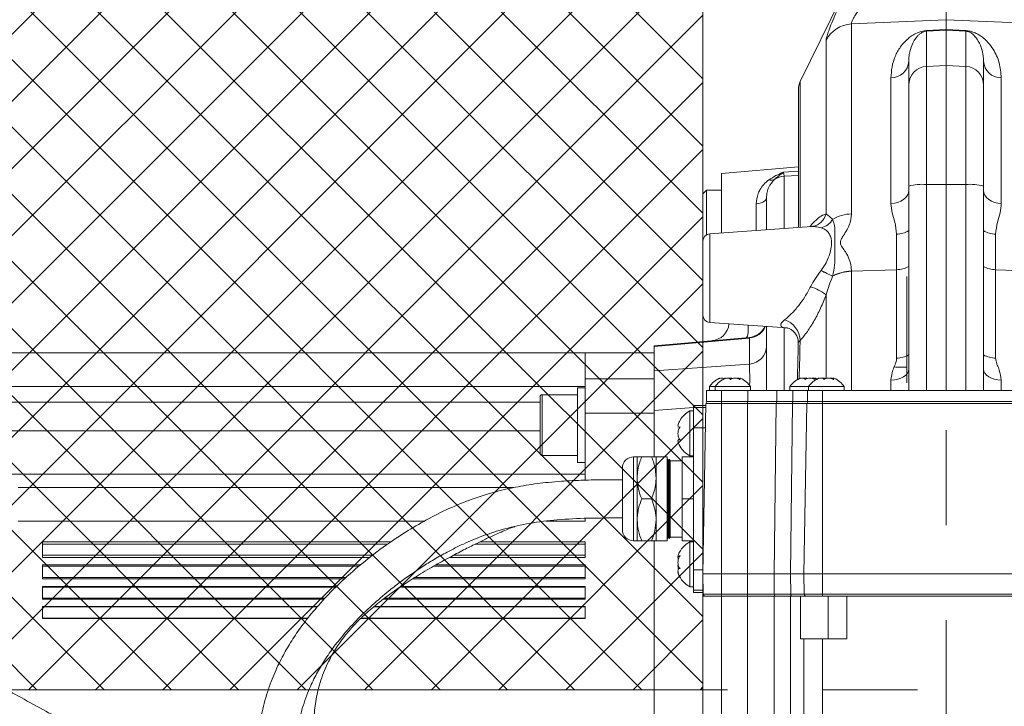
# Model space of a CAD drawing. Header units: millimetres. Extents: x 0 to 8410, y 0 to 5940.
# Tile 26 of 179: x 1128 to 1391, y 3173 to 3357. Entities that reach past the tile are written whole.
import ezdxf

# ---------------------------------------------------------------- set-up
doc = ezdxf.new("R2010")
doc.units = ezdxf.units.MM
doc.header["$LTSCALE"] = 10
doc.linetypes.add('CENTERX2', pattern=[20.32, 12.7, -2.54, 2.54, -2.54])
doc.styles.add('SLDTEXTSTYLE0', font='TXT', dxfattribs={"width": 0.605})
doc.dimstyles.new('SLDDIMSTYLE0', dxfattribs={"dimtxt": 50, "dimasz": 50, "dimexe": 0, "dimexo": 0.0625, "dimgap": 12.5, "dimtad": 1, "dimtoh": 1, "dimdec": 1, "dimrnd": 1e-09, "dimzin": 12, "dimdsep": 46, "dimtxsty": 'SLDTEXTSTYLE0', "dimsah": 1, "dimcen": 0.09, "dimadec": 0, "dimazin": 0, "dimtfac": 1, "dimtofl": 0, "dimtmove": 0, "dimatfit": 3, "dimfxl": 0, "dimfrac": 2, "dimtolj": 1, "dimtzin": 12, "dimarcsym": 0})

# ---------------------------------------------------------------- blocks, each defined once
blk = doc.blocks.new('*D14')
at = {"color": 7, "linetype": 'Continuous', "lineweight": 0}
for p, q in [((1075.65, 3477.87), (1075.65, 3610.76)), ((1075.65, 3595.76), (1375.65, 3595.76))]:
    blk.add_line(p, q, dxfattribs=at)
for points in [[(1075.65, 3595.76), (1125.65, 3588.26), (1125.65, 3603.26)], [(1375.65, 3595.76), (1325.65, 3603.26), (1325.65, 3588.26)]]:
    blk.add_solid(points, dxfattribs=at)
at = {"color": 7, "linetype": 'Continuous', "lineweight": 0, "insert": (1168.37, 3660.22), "char_height": 50, "attachment_point": 1, "style": 'SLDTEXTSTYLE0'}
blk.add_mtext('300', dxfattribs=at)

msp = doc.modelspace()

# ---------------------------------------------------------------- hatches: boundary and pattern name
at = {"linetype": 'Continuous'}
h = msp.add_hatch(dxfattribs=at)
h.set_pattern_fill('NET', color=8, scale=4, angle=45, style=0)
h.paths.add_polyline_path([(1075.65, 3477.87), (1075.65, 3177.87), (1310.65, 3177.87), (1310.65, 3477.87)], flags=0)

# ---------------------------------------------------------------- linework, layer by layer
at = {"color": 7, "linetype": 'CENTERX2', "lineweight": 0}
for p, q in [((1375.65, 2663.03), (1375.65, 4560.19)), ((1723.62, 3177.87), (928.73, 3177.87))]:
    msp.add_line(p, q, dxfattribs=at)
at = {"color": 7, "linetype": 'Continuous', "lineweight": 0}
for p, q in [((1310.65, 3477.87), (1310.65, 3177.87)), ((1350.07, 3367.9), (1336.68, 3340.39)), ((1375.65, 3354.29), (1375.65, 3356.88)), ((1375.65, 3354.14), (1375.65, 3354.29)), ((1375.65, 3354.14), (1375.65, 3344.74)), ((1365.65, 3339.49), (1365.65, 3345.89)), ((1375.65, 3344.74), (1375.65, 3312.92)), ((1385.65, 3345.89), (1385.65, 3339.49)), ((1365.65, 3312.46), (1365.65, 3339.49)), ((1385.65, 3339.49), (1385.65, 3312.46)), ((1336.18, 3338.2), (1336.18, 3301.41)), ((1336.18, 3317.6), (1315.65, 3315.81)), ((1315.65, 3315.81), (1315.65, 3299.97)), ((1311.65, 3311.37), (1310.65, 3310.37)), ((1315.65, 3311.37), (1311.65, 3311.37)), ((1311.65, 3311.37), (1311.65, 3299.49)), ((1365.65, 3257.87), (1365.65, 3312.46)), ((1375.65, 3312.92), (1375.65, 3257.87)), ((1385.65, 3312.46), (1385.65, 3257.87)), ((1310.65, 3297.76), (1310.65, 3310.37)), ((1327.65, 3300.81), (1327.65, 3309.34)), ((1339.77, 3301.66), (1312.51, 3299.75)), ((1310.65, 3287.87), (1310.65, 3297.76)), ((1310.65, 3277.99), (1310.65, 3287.87)), ((1365.15, 3288.31), (1365.15, 3259.87)), ((1312.51, 3275.99), (1333.07, 3274.55)), ((1327.65, 3257.87), (1327.65, 3274.93)), ((1333.2, 3274.55), (1333.07, 3274.56)), ((1297.65, 3269.81), (1323.09, 3272.03)), ((1297.65, 3269.64), (1297.65, 3269.81)), ((1297.65, 3263.09), (1297.65, 3269.64)), ((1111.15, 3267.87), (1279.15, 3267.87)), ((1279.15, 3267.87), (1297.65, 3267.87)), ((1279.15, 3260.94), (1279.15, 3267.87)), ((1297.65, 3252.52), (1297.65, 3263.09)), ((1365.15, 3264.07), (1362.15, 3264.07)), ((1279.15, 3251.75), (1279.15, 3260.94)), ((1320.5, 3261.06), (1320.5, 3260.84)), ((1340.5, 3261.06), (1340.5, 3260.84)), ((1345.5, 3261.06), (1345.5, 3260.84)), ((1279.15, 3258.58), (1277.15, 3258.58)), ((1277.15, 3258.58), (1277.15, 3238.58)), ((1311.65, 3257.87), (1311.65, 3254.87)), ((1311.65, 3257.87), (1315.65, 3257.87)), ((1312.4, 3258.87), (1312.4, 3257.87)), ((1313.9, 3258.87), (1312.4, 3258.87)), ((1313.9, 3258.87), (1313.9, 3257.87)), ((1323.4, 3258.87), (1313.9, 3258.87)), ((1315.65, 3257.87), (1322.65, 3257.87)), ((1322.65, 3257.87), (1330.43, 3257.87)), ((1323.4, 3257.87), (1323.4, 3258.87)), ((1330.43, 3257.87), (1334.69, 3257.87)), ((1333.9, 3258.87), (1333.9, 3257.87)), ((1338.9, 3258.87), (1333.9, 3258.87)), ((1334.69, 3257.87), (1338.65, 3257.87)), ((1338.65, 3257.87), (1338.65, 3254.87)), ((1338.65, 3257.87), (1342.65, 3257.87)), ((1338.9, 3258.87), (1338.9, 3257.87)), ((1348.4, 3258.87), (1338.9, 3258.87)), ((1342.65, 3257.87), (1413.65, 3257.87)), ((1348.4, 3257.87), (1348.4, 3258.87)), ((1267.15, 3240.95), (1267.15, 3256.22)), ((1277.15, 3256.72), (1267.65, 3256.72)), ((1311.44, 3253.87), (1308.15, 3253.87)), ((1308.15, 3253.28), (1308.15, 3253.87)), ((1308.15, 3247.88), (1308.15, 3253.28)), ((1311.45, 3254.38), (1310.65, 3208.87)), ((1311.65, 3254.87), (1315.65, 3254.87)), ((1315.65, 3254.87), (1322.65, 3254.87)), ((1322.65, 3254.87), (1330.43, 3254.87)), ((1330.43, 3254.87), (1334.69, 3254.87)), ((1334.69, 3254.87), (1338.65, 3254.87)), ((1338.45, 3254.38), (1337.65, 3208.87)), ((1338.65, 3254.87), (1342.65, 3254.87)), ((1342.65, 3254.87), (1413.65, 3254.87)), ((1279.15, 3233.86), (1279.15, 3251.75)), ((1297.65, 3240.07), (1297.65, 3252.52)), ((1308.15, 3252.37), (1307.15, 3252.37)), ((1307.15, 3252.37), (1307.15, 3240.37)), ((1304.56, 3248.12), (1304.28, 3248.07)), ((1304.28, 3248.04), (1304.5, 3248.04)), ((1308.15, 3209.86), (1308.15, 3247.88)), ((1304.52, 3244.7), (1304.27, 3244.7)), ((1267.65, 3240.45), (1277.15, 3240.45)), ((1293.09, 3240.07), (1292.13, 3240.07)), ((1293.09, 3240.07), (1293.09, 3234.47)), ((1294.29, 3240.07), (1296.93, 3240.07)), ((1301.13, 3240.07), (1298.13, 3240.07)), ((1298.13, 3240.07), (1298.13, 3234.47)), ((1301.13, 3219.17), (1301.13, 3240.07)), ((1301.33, 3239.45), (1301.14, 3239.07)), ((1301.52, 3239.07), (1301.33, 3239.45)), ((1301.33, 3219.71), (1301.33, 3239.45)), ((1301.73, 3239.45), (1301.54, 3239.07)), ((1301.92, 3239.07), (1301.73, 3239.45)), ((1301.73, 3219.71), (1301.73, 3239.45)), ((1305.15, 3240.07), (1308.15, 3240.07)), ((1305.15, 3240.07), (1305.15, 3228.87)), ((1307.15, 3240.37), (1308.15, 3240.37)), ((1277.15, 3238.58), (1279.15, 3238.58)), ((1289.13, 3221.77), (1289.13, 3237.07)), ((1301.14, 3239.07), (1301.13, 3239.07)), ((1301.14, 3218.67), (1301.14, 3239.07)), ((1301.54, 3239.07), (1301.52, 3239.07)), ((1301.52, 3239.07), (1301.52, 3220.04)), ((1301.54, 3218.67), (1301.54, 3239.07)), ((1305.15, 3239.07), (1301.92, 3239.07)), ((1301.92, 3239.07), (1301.92, 3220.04)), ((1293.09, 3234.47), (1293.09, 3223.27)), ((1298.13, 3234.47), (1298.13, 3223.27)), ((1127.65, 3231.87), (1260.07, 3231.87)), ((1294.29, 3228.87), (1296.93, 3228.87)), ((1305.15, 3228.87), (1305.15, 3217.67)), ((1305.15, 3228.87), (1308.15, 3228.87)), ((1279.15, 3222.87), (1279.15, 3223.65)), ((1289.13, 3220.67), (1289.13, 3221.77)), ((1293.09, 3223.27), (1293.09, 3217.67)), ((1298.13, 3223.27), (1298.13, 3217.67)), ((1301.13, 3217.67), (1301.13, 3219.17)), ((1301.13, 3218.67), (1301.14, 3218.67)), ((1301.14, 3218.67), (1301.33, 3218.29)), ((1301.33, 3218.29), (1301.33, 3219.71)), ((1301.33, 3218.29), (1301.52, 3218.67)), ((1301.52, 3220.04), (1301.52, 3218.67)), ((1301.52, 3218.67), (1301.54, 3218.67)), ((1301.54, 3218.67), (1301.73, 3218.29)), ((1301.73, 3218.29), (1301.73, 3219.71)), ((1301.73, 3218.29), (1301.92, 3218.67)), ((1301.92, 3220.04), (1301.92, 3218.67)), ((1301.92, 3218.67), (1305.15, 3218.67)), ((1134.15, 3217.37), (1227.37, 3217.37)), ((1134.15, 3213.22), (1134.15, 3217.37)), ((1251.03, 3217.37), (1279.15, 3217.37)), ((1279.15, 3213.22), (1279.15, 3217.37)), ((1292.13, 3217.67), (1293.09, 3217.67)), ((1294.29, 3217.67), (1296.93, 3217.67)), ((1297.65, 3150.63), (1297.65, 3217.67)), ((1298.13, 3217.67), (1301.13, 3217.67)), ((1305.15, 3217.67), (1308.15, 3217.67)), ((1308.15, 3217.37), (1307.15, 3217.37)), ((1307.15, 3217.37), (1307.15, 3205.37)), ((1134.15, 3213.22), (1221.69, 3213.22)), ((1242.92, 3213.22), (1279.15, 3213.22)), ((1304.11, 3213.44), (1304.4, 3213.44)), ((1134.15, 3211.22), (1219.21, 3211.22)), ((1134.15, 3207.49), (1134.15, 3211.22)), ((1239.28, 3211.22), (1279.15, 3211.22)), ((1279.15, 3207.49), (1279.15, 3211.22)), ((1308.15, 3204.47), (1308.15, 3209.86)), ((1310.65, 3208.87), (1315.65, 3208.87)), ((1310.75, 3203.36), (1310.65, 3208.87)), ((1315.65, 3208.87), (1322.59, 3208.87)), ((1322.59, 3208.87), (1329.66, 3208.87)), ((1329.66, 3208.87), (1334.05, 3208.87)), ((1334.05, 3208.87), (1337.65, 3208.87)), ((1337.65, 3208.87), (1342.65, 3208.87)), ((1337.75, 3203.36), (1337.65, 3208.87)), ((1342.65, 3208.87), (1413.65, 3208.87)), ((1134.15, 3207.49), (1214.97, 3207.49)), ((1134.15, 3205.49), (1212.85, 3205.49)), ((1134.15, 3202.09), (1134.15, 3205.49)), ((1230.01, 3205.49), (1279.15, 3205.49)), ((1233.1, 3207.49), (1279.15, 3207.49)), ((1279.15, 3202.09), (1279.15, 3205.49)), ((1307.15, 3205.37), (1308.15, 3205.37)), ((1308.15, 3203.87), (1308.15, 3204.47)), ((1308.15, 3203.87), (1310.74, 3203.87)), ((1310.65, 3040.87), (1310.65, 3202.87)), ((1315.65, 3202.87), (1311.25, 3202.87)), ((1322.59, 3202.87), (1315.65, 3202.87)), ((1334.05, 3202.87), (1329.66, 3202.87)), ((1336.76, 3202.87), (1334.44, 3202.87)), ((1336.76, 3191.47), (1336.76, 3202.87)), ((1337.41, 3202.87), (1336.76, 3202.87)), ((1338.25, 3202.87), (1337.41, 3202.87)), ((1342.65, 3202.87), (1338.25, 3202.87)), ((1349.15, 3202.87), (1342.65, 3202.87)), ((1349.15, 3202.87), (1349.15, 3191.47)), ((1407.15, 3202.87), (1349.15, 3202.87)), ((1134.15, 3202.09), (1209.51, 3202.09)), ((1134.15, 3200.09), (1207.68, 3200.09)), ((1134.15, 3196.93), (1134.15, 3200.09)), ((1222.76, 3200.09), (1279.15, 3200.09)), ((1225.28, 3202.09), (1279.15, 3202.09)), ((1279.15, 3196.93), (1279.15, 3200.09)), ((1134.15, 3196.93), (1205.08, 3196.93)), ((1219.25, 3196.93), (1279.15, 3196.93)), ((1337.65, 3040.87), (1337.65, 3191.47)), ((1349.15, 3191.47), (1342.65, 3191.47)), ((1075.65, 3177.87), (1310.65, 3177.87))]:
    msp.add_line(p, q, dxfattribs=at)
at = {"color": 8, "linetype": 'Continuous', "lineweight": 0}
for p, q in [((1375.65, 3356.88), (1350.35, 3355.82)), ((1350.35, 3355.82), (1350.35, 3305.05)), ((1420.31, 3355.01), (1375.65, 3356.88)), ((1370.39, 3354.02), (1375.65, 3354.29)), ((1375.65, 3354.14), (1370.39, 3353.87)), ((1370.39, 3353.87), (1370.39, 3344.46)), ((1375.65, 3354.29), (1380.92, 3354.02)), ((1380.92, 3353.87), (1375.65, 3354.14)), ((1380.92, 3344.46), (1380.92, 3353.87)), ((1343.58, 3305.03), (1343.58, 3351.41)), ((1370.39, 3344.46), (1375.65, 3344.74)), ((1380.92, 3344.46), (1375.65, 3344.74)), ((1370.39, 3344.46), (1370.39, 3312.9)), ((1380.92, 3312.9), (1380.92, 3344.46)), ((1336.68, 3340.39), (1336.68, 3301.44)), ((1360.92, 3307.81), (1360.92, 3341.39)), ((1390.39, 3341.39), (1390.39, 3307.81)), ((1332.22, 3316.19), (1336.18, 3316.44)), ((1332.22, 3316.19), (1332.39, 3315.15)), ((1336.18, 3315.31), (1332.39, 3315.15)), ((1332.39, 3315.15), (1332.39, 3301.14)), ((1370.39, 3312.9), (1375.65, 3312.92)), ((1370.39, 3312.9), (1370.39, 3257.87)), ((1380.92, 3312.9), (1375.65, 3312.92)), ((1380.92, 3257.87), (1380.92, 3312.9)), ((1324.92, 3300.62), (1324.92, 3307.76)), ((1312.51, 3299.75), (1312.51, 3287.87)), ((1362.42, 3290.12), (1362.42, 3299.63)), ((1388.89, 3299.63), (1388.89, 3290.12)), ((1342.25, 3289.9), (1342.27, 3289.92)), ((1342.27, 3289.92), (1342.28, 3289.94)), ((1350.35, 3289.73), (1362.42, 3290.12)), ((1350.35, 3289.77), (1350.35, 3289.73)), ((1350.35, 3289.73), (1350.35, 3289.69)), ((1350.35, 3289.69), (1350.35, 3257.87)), ((1362.42, 3266.48), (1362.42, 3290.12)), ((1388.89, 3290.12), (1388.89, 3266.48)), ((1388.89, 3290.12), (1420.31, 3289.1)), ((1312.51, 3287.87), (1312.51, 3275.99)), ((1345.32, 3288.4), (1345.31, 3288.37)), ((1345.33, 3288.43), (1345.32, 3288.4)), ((1343.58, 3261.16), (1343.58, 3283.41)), ((1332.39, 3274.6), (1332.39, 3257.87)), ((1323.09, 3271.86), (1297.65, 3269.64)), ((1323.09, 3264.9), (1323.09, 3271.86)), ((1297.65, 3263.09), (1323.09, 3264.9)), ((1279.15, 3260.94), (1297.65, 3260.94)), ((1360.92, 3257.87), (1360.92, 3260.6)), ((1390.39, 3260.6), (1390.39, 3257.87)), ((1111.15, 3258.87), (1279.15, 3258.87)), ((1315.65, 3257.87), (1315.65, 3254.87)), ((1322.65, 3257.87), (1322.65, 3254.87)), ((1330.43, 3257.87), (1330.43, 3254.87)), ((1334.69, 3257.87), (1334.69, 3254.87)), ((1342.65, 3257.87), (1342.65, 3254.87)), ((1267.65, 3256.72), (1267.65, 3240.45)), ((1111.15, 3254.71), (1267.15, 3254.71)), ((1308.15, 3253.27), (1297.65, 3252.52)), ((1308.15, 3253.28), (1311.43, 3253.28)), ((1315.65, 3254.38), (1311.45, 3254.38)), ((1315.65, 3254.87), (1315.65, 3254.38)), ((1315.65, 3254.38), (1315.65, 3208.87)), ((1322.59, 3254.38), (1315.65, 3254.38)), ((1322.59, 3254.87), (1322.59, 3254.38)), ((1322.59, 3254.38), (1322.59, 3208.87)), ((1330.23, 3254.38), (1322.59, 3254.38)), ((1330.23, 3254.38), (1329.66, 3208.87)), ((1334.56, 3254.38), (1330.23, 3254.38)), ((1334.56, 3254.38), (1334.05, 3208.87)), ((1338.45, 3254.38), (1334.56, 3254.38)), ((1342.65, 3254.38), (1338.45, 3254.38)), ((1342.65, 3254.87), (1342.65, 3254.38)), ((1342.65, 3254.38), (1342.65, 3208.87)), ((1413.65, 3254.38), (1342.65, 3254.38)), ((1279.15, 3251.75), (1297.65, 3251.75)), ((1308.15, 3247.88), (1311.33, 3247.88)), ((1267.15, 3247.02), (1111.15, 3247.02)), ((1292.13, 3240.07), (1292.13, 3219.17)), ((1111.15, 3235.47), (1279.15, 3235.47)), ((1127.65, 3222.87), (1236.09, 3222.87)), ((1268.65, 3222.87), (1279.15, 3222.87)), ((1292.13, 3219.17), (1292.13, 3217.67)), ((1134.15, 3216.79), (1226.53, 3216.79)), ((1249.84, 3216.79), (1279.15, 3216.79)), ((1134.15, 3213.8), (1222.4, 3213.8)), ((1244, 3213.8), (1279.15, 3213.8)), ((1134.15, 3210.85), (1218.76, 3210.85)), ((1238.66, 3210.85), (1279.15, 3210.85)), ((1134.15, 3207.86), (1215.36, 3207.86)), ((1233.67, 3207.86), (1279.15, 3207.86)), ((1308.15, 3209.86), (1310.67, 3209.86)), ((1315.65, 3203.36), (1315.65, 3208.87)), ((1322.59, 3203.36), (1322.59, 3208.87)), ((1329.73, 3203.36), (1329.66, 3208.87)), ((1334.12, 3203.36), (1334.05, 3208.87)), ((1342.65, 3203.36), (1342.65, 3208.87)), ((1134.15, 3205.29), (1212.63, 3205.29)), ((1229.71, 3205.29), (1279.15, 3205.29)), ((1308.15, 3204.47), (1310.73, 3204.47)), ((1310.75, 3203.36), (1315.65, 3203.36)), ((1315.65, 3203.36), (1322.59, 3203.36)), ((1315.65, 3202.87), (1315.65, 3203.36)), ((1315.65, 3202.87), (1315.65, 3040.87)), ((1322.59, 3203.36), (1329.73, 3203.36)), ((1322.59, 3202.87), (1322.59, 3203.36)), ((1322.59, 3045.47), (1322.59, 3202.87)), ((1329.66, 3202.87), (1329.66, 3045.47)), ((1329.73, 3203.36), (1334.12, 3203.36)), ((1334.05, 3040.87), (1334.05, 3202.87)), ((1334.12, 3203.36), (1337.75, 3203.36)), ((1337.75, 3203.36), (1342.65, 3203.36)), ((1342.65, 3203.36), (1413.65, 3203.36)), ((1342.65, 3202.87), (1342.65, 3203.36)), ((1344.15, 3202.87), (1344.15, 3191.47)), ((1134.15, 3202.3), (1209.7, 3202.3)), ((1134.15, 3200), (1207.6, 3200)), ((1222.65, 3200), (1279.15, 3200)), ((1225.55, 3202.3), (1279.15, 3202.3)), ((1134.15, 3197.01), (1205.15, 3197.01)), ((1219.34, 3197.01), (1279.15, 3197.01)), ((1342.65, 3191.47), (1342.65, 3040.87))]:
    msp.add_line(p, q, dxfattribs=at)
at = {"color": 8, "linetype": 'Continuous', "lineweight": 0, "flags": 128}
for points in [[(1360.92, 3307.81), (1361.85, 3307.91), (1362.75, 3308.13), (1363.57, 3308.47), (1364.28, 3308.92), (1364.86, 3309.45), (1365.3, 3310.05), (1365.56, 3310.7), (1365.65, 3311.38)], [(1385.65, 3311.38), (1385.74, 3310.7), (1386.01, 3310.05), (1386.44, 3309.45), (1387.03, 3308.92), (1387.74, 3308.47), (1388.56, 3308.13), (1389.45, 3307.91), (1390.39, 3307.81)], [(1324.92, 3307.76), (1325.46, 3307.81), (1325.98, 3307.92), (1326.45, 3308.07), (1326.87, 3308.27), (1327.2, 3308.5), (1327.45, 3308.76), (1327.6, 3309.04), (1327.65, 3309.34)], [(1322.75, 3275.28), (1322.75, 3275.05), (1322.75, 3274.2), (1322.71, 3273.45), (1322.64, 3272.83), (1322.54, 3272.36), (1322.41, 3272.07), (1322.26, 3271.96)], [(1360.92, 3260.6), (1361.85, 3260.68), (1362.75, 3260.87), (1363.57, 3261.15), (1364.28, 3261.52), (1364.86, 3261.97), (1365.3, 3262.47), (1365.56, 3263.01), (1365.65, 3263.57)], [(1385.65, 3263.57), (1385.74, 3263.01), (1386.01, 3262.47), (1386.44, 3261.97), (1387.03, 3261.52), (1387.74, 3261.15), (1388.56, 3260.87), (1389.45, 3260.68), (1390.39, 3260.6)], [(1334.88, 3254.87), (1334.82, 3254.86), (1334.76, 3254.83), (1334.71, 3254.79), (1334.66, 3254.73), (1334.62, 3254.65), (1334.59, 3254.57), (1334.57, 3254.48), (1334.56, 3254.38)], [(1334.44, 3202.87), (1334.37, 3202.88), (1334.31, 3202.91), (1334.26, 3202.95), (1334.21, 3203.01), (1334.17, 3203.09), (1334.14, 3203.17), (1334.12, 3203.27), (1334.12, 3203.36)]]:
    msp.add_lwpolyline(points, dxfattribs=at)
at = {"color": 7, "linetype": 'Continuous', "lineweight": 0, "flags": 128}
msp.add_lwpolyline([(1341.15, 3260.9), (1341.14, 3260.91), (1340.74, 3261.1)], dxfattribs=at)
at = {"color": 8, "linetype": 'Continuous', "lineweight": 0}
for centre, radius, start, end in [((1350.73, 3347.83), 8, 92.7292, 153.3796), ((1367.71, 3353.94), 2.68, 358.4221, 1.5779), ((1383.59, 3353.94), 2.68, 178.4221, 181.5779), ((1360.92, 3346.13), 4.74, 269.9285, 357.0261), ((1390.39, 3346.13), 4.74, 182.9739, 270.0715), ((1370.64, 3339.48), 4.99, 92.884, 179.8983), ((1380.66, 3339.48), 4.99, 0.1017, 87.116), ((1328.91, 3315.85), 1.82, 250.4196, 298.2158), ((1332.65, 3310.15), 5.01, 92.9865, 125.1616), ((1369.26, 3299.23), 13.72, 85.2592, 105.2356), ((1382.05, 3299.23), 13.72, 74.7644, 94.7408), ((1339.09, 3306.25), 4.65, 281.5463, 344.8093), ((1341.04, 3306.19), 5.02, 283.971, 328.3119), ((1350.57, 3295.11), 9.94, 91.2623, 121.925), ((1362.34, 3305.87), 6.24, 270.6985, 302.0282), ((1389.01, 3306.03), 6.4, 238.3695, 268.9039), ((1358.14, 3317.81), 32.11, 240.3522, 246.4629), ((1357.91, 3317.53), 31.74, 240.4742, 246.6391), ((1357.68, 3317.27), 31.37, 240.6041, 246.8205), ((1350.53, 3278.75), 10.94, 90.9169, 118.4506), ((1350.56, 3278.76), 10.97, 91.1019, 118.5369), ((1350.6, 3278.78), 11, 91.309, 118.6445), ((1362.37, 3296.73), 6.61, 270.4683, 299.8224), ((1388.99, 3296.92), 6.8, 240.5986, 269.1107), ((1335.24, 3272.56), 13.68, 52.4846, 72.1899), ((1330.73, 3271.09), 5.89, 0.9535, 72.7791), ((1322.73, 3276.81), 4.95, 274.1645, 338.0692), ((1322.76, 3269.79), 4.9, 273.9148, 359.1035), ((1362.37, 3273.24), 6.75, 270.3912, 299.0475), ((1388.99, 3273.44), 6.96, 241.3817, 269.1795), ((1330.67, 3254.44), 0.444, 101.2108, 187.2862), ((1330.17, 3203.31), 0.444, 172.7138, 258.7892)]:
    msp.add_arc(centre, radius, start, end, dxfattribs=at)
at = {"color": 7, "linetype": 'Continuous', "lineweight": 0}
for centre, radius, start, end in [((1341.18, 3338.2), 5, 154.0533, 180), ((1312.65, 3297.76), 2, 94, 180), ((1312.65, 3277.99), 2, 180, 266), ((1312.65, 3276.14), 5, 275, 354.1853), ((1322.65, 3277.01), 5, 275, 335.7735), ((1317.42, 3255.58), 6, 113.1709, 146.6998), ((1318.92, 3255.58), 6, 113.1709, 146.6998), ((1318.39, 3255.58), 6, 33.3002, 66.8921), ((1338.92, 3255.58), 6, 113.1709, 146.6998), ((1343.92, 3255.58), 6, 113.1709, 146.6998), ((1343.39, 3255.58), 6, 33.3002, 66.8921), ((1267.65, 3256.22), 0.5, 90, 180), ((1311.95, 3254.37), 0.5, 90, 179), ((1338.95, 3254.37), 0.5, 90, 179), ((1310.55, 3246.25), 7, 119.0497, 149.1732), ((1310.55, 3246.49), 7, 210.3972, 240.9503), ((1267.65, 3240.95), 0.5, 180, 270), ((1292.13, 3237.07), 3, 90, 180), ((1292.13, 3220.67), 3, 180, 270), ((1310.55, 3211.25), 7, 119.0497, 157.1665), ((1310.55, 3211.49), 7, 202.9262, 240.9503), ((1311.25, 3203.37), 0.5, 181, 270), ((1338.25, 3203.37), 0.5, 181, 270)]:
    msp.add_arc(centre, radius, start, end, dxfattribs=at)
at = {"color": 8, "linetype": 'Continuous', "lineweight": 0}
for centre, major_axis, ratio, start_param, end_param in [((1322.65, 3266.98), (0.44, 5.06), 0.011133, 6.024336, 6.285134), ((1322.65, 3250.34), (0.36, 15.06), 0.023478, 5.343713, 6.023966)]:
    msp.add_ellipse(centre, major_axis=major_axis, ratio=ratio, start_param=start_param, end_param=end_param, dxfattribs=at)
for points, knots in [([(1343.58, 3351.41), (1343.58, 3351.5), (1343.6, 3351.8), (1343.79, 3352.6), (1344.27, 3354.05), (1345.06, 3356.07), (1346.16, 3358.64), (1347.45, 3361.51), (1348.42, 3363.58), (1348.9, 3364.62)], [0, 0, 0, 0, 0.061291, 0.19693, 0.332588, 0.500465, 0.668462, 0.834185, 1, 1, 1, 1]), ([(1355.51, 3363.8), (1355.03, 3363.18), (1354.07, 3361.95), (1352.59, 3359.94), (1351.53, 3358.39), (1350.72, 3357.03), (1350.42, 3356.37), (1350.34, 3355.97), (1350.35, 3355.88), (1350.35, 3355.82)], [0, 0, 0, 0, 0.176822, 0.353428, 0.60503, 0.687164, 0.899098, 0.94258, 1, 1, 1, 1]), ([(1360.92, 3341.39), (1360.98, 3342.37), (1361.11, 3344.4), (1361.97, 3347.16), (1363.33, 3349.73), (1365.01, 3351.54), (1366.56, 3352.75), (1367.7, 3353.37), (1368.82, 3353.77), (1369.69, 3353.96), (1370.18, 3354), (1370.39, 3354.02)], [0, 0, 0, 0, 0.183715, 0.379711, 0.575969, 0.771551, 0.845691, 0.919464, 0.960836, 0.983021, 1, 1, 1, 1]), ([(1370.39, 3353.87), (1370.33, 3353.86), (1370.22, 3353.86), (1369.96, 3353.82), (1369.56, 3353.7), (1369.01, 3353.43), (1368.47, 3353.03), (1367.44, 3352), (1366.48, 3350.3), (1365.83, 3348.29), (1365.73, 3347.01), (1365.71, 3346.68)], [0, 0, 0, 0, 0.00548, 0.010301, 0.027085, 0.065667, 0.144344, 0.223653, 0.553282, 0.884763, 1, 1, 1, 1]), ([(1380.92, 3354.02), (1381.01, 3354.01), (1381.32, 3353.99), (1381.88, 3353.91), (1382.81, 3353.68), (1383.73, 3353.3), (1384.74, 3352.73), (1385.81, 3351.94), (1387.06, 3350.72), (1388.59, 3348.62), (1390.05, 3345.56), (1390.28, 3342.78), (1390.39, 3341.39)], [0, 0, 0, 0, 0.007495, 0.025229, 0.046657, 0.099487, 0.149074, 0.220466, 0.324178, 0.475001, 0.737565, 1, 1, 1, 1]), ([(1385.65, 3345.89), (1385.59, 3346.74), (1385.47, 3348.44), (1384.76, 3350.36), (1383.99, 3351.71), (1383.37, 3352.51), (1382.84, 3353.03), (1382.34, 3353.4), (1381.9, 3353.64), (1381.46, 3353.79), (1381.22, 3353.84), (1381.06, 3353.86), (1380.96, 3353.87), (1380.92, 3353.87)], [0, 0, 0, 0, 0.270712, 0.542408, 0.697647, 0.803185, 0.874407, 0.922257, 0.969265, 0.985271, 0.991491, 0.996029, 1, 1, 1, 1]), ([(1328.3, 3314.13), (1328.91, 3314.53), (1330.16, 3315.32), (1331.52, 3315.92), (1332.21, 3316.19), (1332.22, 3316.19)], [0, 0, 0, 0, 0.493735, 0.996859, 1, 1, 1, 1]), ([(1332.22, 3316.19), (1332.21, 3316.19), (1331.79, 3315.86), (1330.94, 3315.23), (1330.15, 3314.57), (1329.77, 3314.24)], [0, 0, 0, 0, 0.0038276, 0.511362, 1, 1, 1, 1]), ([(1324.92, 3307.76), (1325.02, 3308.69), (1325.16, 3310.01), (1325.97, 3311.67), (1326.85, 3312.96), (1327.81, 3313.74), (1328.3, 3314.13)], [0, 0, 0, 0, 0.351232, 0.496863, 0.744701, 1, 1, 1, 1]), ([(1329.77, 3314.24), (1329.2, 3313.6), (1328.36, 3312.65), (1327.76, 3310.89), (1327.69, 3309.86), (1327.65, 3309.34)], [0, 0, 0, 0, 0.499177, 0.746826, 1, 1, 1, 1]), ([(1362.42, 3299.63), (1362.3, 3300.71), (1362.07, 3302.65), (1361.13, 3305.31), (1360.99, 3306.97), (1360.92, 3307.81)], [0, 0, 0, 0, 0.381585, 0.689977, 1, 1, 1, 1]), ([(1390.39, 3307.81), (1390.32, 3306.98), (1390.18, 3305.32), (1389.24, 3302.66), (1389.01, 3300.71), (1388.89, 3299.63)], [0, 0, 0, 0, 0.306996, 0.618418, 1, 1, 1, 1]), ([(1339.26, 3301.62), (1339.3, 3301.67), (1339.86, 3302.42), (1340.88, 3303.43), (1342.31, 3304.61), (1343.15, 3304.89), (1343.58, 3305.03)], [0, 0, 0, 0, 0.024612, 0.352377, 0.671597, 1, 1, 1, 1]), ([(1343.58, 3305.03), (1343.83, 3304.86), (1344.34, 3304.51), (1344.99, 3303.87), (1345.31, 3303.55)], [0, 0, 0, 0, 0.49539, 1, 1, 1, 1]), ([(1345.31, 3303.55), (1345.52, 3302.98), (1345.93, 3301.84), (1345.95, 3299.85), (1345.86, 3297.33), (1345.95, 3294.35), (1345.92, 3291.29), (1345.53, 3289.39), (1345.33, 3288.43)], [0, 0, 0, 0, 0.158771, 0.321153, 0.503983, 0.693418, 0.845491, 1, 1, 1, 1]), ([(1350.35, 3305.05), (1350.24, 3304.03), (1350.06, 3302.46), (1348.97, 3300.43), (1348.12, 3299.12), (1347.5, 3298.12), (1347.34, 3297.38), (1347.62, 3296.52), (1348.31, 3295.51), (1349.26, 3294.11), (1349.99, 3292.4), (1350.32, 3290.86), (1350.34, 3289.98), (1350.35, 3289.77)], [0, 0, 0, 0, 0.197812, 0.303462, 0.409393, 0.467389, 0.506541, 0.545722, 0.632566, 0.719617, 0.841742, 0.963728, 1, 1, 1, 1]), ([(1342.25, 3301.31), (1341.73, 3301.44), (1340.81, 3301.68), (1340.09, 3301.64), (1339.77, 3301.62)], [0, 0, 0, 0, 0.568581, 1, 1, 1, 1]), ([(1342.28, 3289.94), (1342.65, 3290.47), (1343.39, 3291.53), (1344.3, 3293.51), (1344.96, 3295.62), (1345.11, 3297.5), (1344.85, 3298.86), (1344.38, 3299.87), (1343.68, 3300.64), (1342.94, 3301.09), (1342.41, 3301.26), (1342.25, 3301.31)], [0, 0, 0, 0, 0.112196, 0.224465, 0.386423, 0.529696, 0.632985, 0.736393, 0.845116, 0.953825, 1, 1, 1, 1]), ([(1339.43, 3285.58), (1339.84, 3286.32), (1340.68, 3287.82), (1341.72, 3289.2), (1342.25, 3289.9)], [0, 0, 0, 0, 0.493295, 1, 1, 1, 1]), ([(1345.31, 3288.37), (1345, 3287.57), (1344.36, 3285.97), (1343.84, 3284.27), (1343.58, 3283.41)], [0, 0, 0, 0, 0.496288, 1, 1, 1, 1]), ([(1332.48, 3276.71), (1333.11, 3277.24), (1334.38, 3278.3), (1336.21, 3280.43), (1337.94, 3282.85), (1338.93, 3284.66), (1339.43, 3285.58)], [0, 0, 0, 0, 0.256113, 0.52067, 0.756309, 1, 1, 1, 1]), ([(1343.58, 3283.41), (1343.1, 3282.2), (1342.12, 3279.75), (1340.41, 3276.44), (1338.55, 3273.43), (1337.28, 3271.94), (1336.62, 3271.18)], [0, 0, 0, 0, 0.236362, 0.481896, 0.736039, 1, 1, 1, 1]), ([(1333.07, 3274.56), (1332.87, 3274.58), (1332.21, 3274.63), (1331.54, 3274.92), (1331.44, 3275.41), (1331.65, 3275.93), (1331.97, 3276.32), (1332.4, 3276.65), (1332.48, 3276.71)], [0, 0, 0, 0, 0.126067, 0.427542, 0.65819, 0.708388, 0.943073, 1, 1, 1, 1]), ([(1336.62, 3271.18), (1336.46, 3271.02), (1336.26, 3270.82), (1336.15, 3270.65), (1336.17, 3270.65), (1336.19, 3270.65)], [0, 0, 0, 0, 0.5808632, 0.6685364, 1, 1, 1, 1]), ([(1336.62, 3271.18), (1336.59, 3269.21), (1336.52, 3265.89), (1336.42, 3262.51), (1336.37, 3261.14)], [0, 0, 0, 0, 0.5933291, 1, 1, 1, 1]), ([(1360.92, 3260.6), (1361.03, 3261.51), (1361.21, 3262.88), (1361.98, 3264.62), (1362.38, 3265.68), (1362.41, 3266.31), (1362.42, 3266.48)], [0, 0, 0, 0, 0.4549566, 0.6849824, 0.9151242, 1, 1, 1, 1]), ([(1388.89, 3266.48), (1388.9, 3266.31), (1388.93, 3265.69), (1389.33, 3264.63), (1390.1, 3262.89), (1390.27, 3261.51), (1390.39, 3260.6)], [0, 0, 0, 0, 0.084876, 0.313798, 0.545045, 1, 1, 1, 1])]:
    msp.add_open_spline(points, degree=3, knots=knots, dxfattribs=at)
at = {"color": 7, "linetype": 'Continuous', "lineweight": 0}
for points, knots in [([(1375.65, 3356.88), (1375.65, 3357.06), (1375.65, 3357.42), (1375.65, 3358.72), (1375.65, 3361.01), (1375.65, 3363.47), (1375.65, 3364.7)], [0, 0, 0, 0, 0.173489, 0.352911, 0.676455, 1, 1, 1, 1]), ([(1365.71, 3346.68), (1365.69, 3346.5), (1365.65, 3346.24), (1365.65, 3345.97), (1365.65, 3345.89)], [0, 0, 0, 0, 0.694109, 1, 1, 1, 1]), ([(1340.02, 3301.7), (1340, 3301.69), (1339.87, 3301.65), (1339.82, 3301.66), (1339.77, 3301.66)], [0, 0, 0, 0, 0.142595, 1, 1, 1, 1]), ([(1340.38, 3301.8), (1340.37, 3301.79), (1340.37, 3301.78), (1340.13, 3301.72), (1340, 3301.69)], [0, 0, 0, 0, 0.462052, 1, 1, 1, 1]), ([(1333.08, 3274.55), (1333.08, 3274.55), (1333.08, 3274.55), (1333.43, 3274.49), (1334.03, 3274.25), (1334.78, 3273.74), (1335.49, 3272.94), (1335.97, 3271.93), (1336.15, 3271.11), (1336.12, 3270.73), (1336.11, 3270.65)], [0, 0, 0, 0, 0.081556, 0.197419, 0.341289, 0.483558, 0.636827, 0.80912, 0.962493, 1, 1, 1, 1]), ([(1336.13, 3270.65), (1336.13, 3270.5), (1336.11, 3268.09), (1336.02, 3264.79), (1335.92, 3261.61), (1335.9, 3260.8)], [0, 0, 0, 0, 0.0453622, 0.7561374, 1, 1, 1, 1]), ([(1315.29, 3261.06), (1315.29, 3261.1), (1315.28, 3261.18), (1315.03, 3261.09), (1314.75, 3260.93), (1314.57, 3260.8), (1314.51, 3260.76)], [0, 0, 0, 0, 0.281274, 0.585621, 0.885555, 1, 1, 1, 1]), ([(1314.51, 3260.76), (1314.74, 3260.87), (1315.18, 3261.08), (1315.78, 3261.17), (1316.2, 3261.11), (1316.33, 3260.97), (1316.39, 3260.92)], [0, 0, 0, 0, 0.283218, 0.570924, 0.814857, 1, 1, 1, 1]), ([(1316.79, 3261.06), (1316.79, 3261.1), (1316.78, 3261.18), (1316.53, 3261.09), (1316.25, 3260.93), (1316.07, 3260.8), (1316.01, 3260.76)], [0, 0, 0, 0, 0.281267, 0.585615, 0.885555, 1, 1, 1, 1]), ([(1316.01, 3260.76), (1316.24, 3260.87), (1316.68, 3261.08), (1317.29, 3261.18), (1317.72, 3261.09), (1317.92, 3260.93), (1317.99, 3260.8), (1318, 3260.76)], [0, 0, 0, 0, 0.2469263, 0.497763, 0.710439, 0.9200399, 1, 1, 1, 1]), ([(1318.65, 3261.06), (1318.48, 3261.1), (1318.15, 3261.18), (1317.78, 3261.12), (1317.61, 3261.09)], [0, 0, 0, 0, 0.547263, 1, 1, 1, 1]), ([(1318, 3260.76), (1318.17, 3260.87), (1318.49, 3261.08), (1319.16, 3261.18), (1319.83, 3261.09), (1320.32, 3260.93), (1320.57, 3260.8), (1320.64, 3260.76)], [0, 0, 0, 0, 0.2469185, 0.4977573, 0.7104345, 0.9200292, 1, 1, 1, 1]), ([(1320.56, 3261.05), (1320.37, 3261.1), (1320.03, 3261.18), (1319.8, 3261.12), (1319.7, 3261.09)], [0, 0, 0, 0, 0.570972, 1, 1, 1, 1]), ([(1320.64, 3260.76), (1320.58, 3260.87), (1320.46, 3261.07), (1320.51, 3261.18), (1320.68, 3261.11), (1320.74, 3261.09)], [0, 0, 0, 0, 0.372482, 0.750887, 1, 1, 1, 1]), ([(1336.79, 3261.06), (1336.79, 3261.1), (1336.78, 3261.18), (1336.53, 3261.09), (1336.25, 3260.93), (1336.07, 3260.8), (1336.01, 3260.76)], [0, 0, 0, 0, 0.281273, 0.585621, 0.885555, 1, 1, 1, 1]), ([(1336.01, 3260.76), (1336.24, 3260.87), (1336.68, 3261.08), (1337.29, 3261.18), (1337.72, 3261.09), (1337.92, 3260.93), (1337.99, 3260.8), (1338, 3260.76)], [0, 0, 0, 0, 0.246927, 0.497765, 0.710441, 0.920042, 1, 1, 1, 1]), ([(1338.65, 3261.06), (1338.48, 3261.1), (1338.15, 3261.18), (1337.78, 3261.12), (1337.61, 3261.09)], [0, 0, 0, 0, 0.547264, 1, 1, 1, 1]), ([(1338, 3260.76), (1338.17, 3260.87), (1338.49, 3261.08), (1339.16, 3261.18), (1339.83, 3261.09), (1340.32, 3260.93), (1340.57, 3260.8), (1340.64, 3260.76)], [0, 0, 0, 0, 0.24692, 0.497758, 0.710435, 0.920029, 1, 1, 1, 1]), ([(1340.56, 3261.05), (1340.37, 3261.1), (1340.03, 3261.18), (1339.8, 3261.12), (1339.7, 3261.09)], [0, 0, 0, 0, 0.57097, 1, 1, 1, 1]), ([(1340.64, 3260.76), (1340.58, 3260.87), (1340.46, 3261.07), (1340.51, 3261.18), (1340.68, 3261.11), (1340.74, 3261.09)], [0, 0, 0, 0, 0.372487, 0.750893, 1, 1, 1, 1]), ([(1341.79, 3261.06), (1341.79, 3261.1), (1341.78, 3261.18), (1341.53, 3261.09), (1341.25, 3260.93), (1341.07, 3260.8), (1341.01, 3260.76)], [0, 0, 0, 0, 0.281267, 0.585615, 0.885555, 1, 1, 1, 1]), ([(1341.01, 3260.76), (1341.24, 3260.87), (1341.68, 3261.08), (1342.29, 3261.18), (1342.72, 3261.09), (1342.92, 3260.93), (1342.99, 3260.8), (1343, 3260.76)], [0, 0, 0, 0, 0.246926, 0.497763, 0.710439, 0.920044, 1, 1, 1, 1]), ([(1343.58, 3261.07), (1343.42, 3261.11), (1343.12, 3261.18), (1342.78, 3261.12), (1342.61, 3261.09)], [0, 0, 0, 0, 0.509252, 1, 1, 1, 1]), ([(1343, 3260.76), (1343.17, 3260.87), (1343.49, 3261.08), (1344.16, 3261.18), (1344.83, 3261.09), (1345.32, 3260.93), (1345.57, 3260.8), (1345.64, 3260.76)], [0, 0, 0, 0, 0.246918, 0.497758, 0.710435, 0.920029, 1, 1, 1, 1]), ([(1345.56, 3261.05), (1345.37, 3261.1), (1345.03, 3261.18), (1344.8, 3261.12), (1344.7, 3261.09)], [0, 0, 0, 0, 0.570973, 1, 1, 1, 1]), ([(1345.64, 3260.76), (1345.58, 3260.87), (1345.46, 3261.07), (1345.51, 3261.18), (1345.68, 3261.11), (1345.74, 3261.09)], [0, 0, 0, 0, 0.3724821, 0.7508864, 1, 1, 1, 1]), ([(1304.16, 3248.05), (1304.1, 3248.09), (1303.98, 3248.17), (1303.98, 3248.53), (1304.12, 3249.02), (1304.34, 3249.49), (1304.51, 3249.78), (1304.56, 3249.87)], [0, 0, 0, 0, 0.225764, 0.452071, 0.666524, 0.891669, 1, 1, 1, 1]), ([(1304.56, 3244.62), (1304.41, 3244.84), (1304.16, 3245.23), (1303.99, 3245.99), (1303.98, 3246.7), (1304.12, 3247.36), (1304.34, 3247.83), (1304.51, 3248.05), (1304.56, 3248.12)], [0, 0, 0, 0, 0.23555, 0.408145, 0.581135, 0.745064, 0.91718, 1, 1, 1, 1]), ([(1304.56, 3242.87), (1304.41, 3243.14), (1304.16, 3243.61), (1303.99, 3244.18), (1303.98, 3244.54), (1304.12, 3244.71), (1304.34, 3244.71), (1304.51, 3244.64), (1304.56, 3244.62)], [0, 0, 0, 0, 0.235563, 0.408151, 0.581147, 0.745076, 0.917185, 1, 1, 1, 1]), ([(1293.09, 3234.47), (1293.13, 3235.17), (1293.2, 3236.58), (1293.68, 3238.45), (1294.12, 3239.6), (1294.29, 3240.07)], [0, 0, 0, 0, 0.366309, 0.73974, 1, 1, 1, 1]), ([(1294.29, 3240.07), (1293.96, 3240.07), (1293.29, 3240.07), (1293.16, 3240.07), (1293.09, 3240.07)], [0, 0, 0, 0, 0.493668, 1, 1, 1, 1]), ([(1298.13, 3234.47), (1298.1, 3235.17), (1298.02, 3236.58), (1297.54, 3238.45), (1297.11, 3239.6), (1296.93, 3240.07)], [0, 0, 0, 0, 0.366309, 0.73974, 1, 1, 1, 1]), ([(1296.93, 3240.07), (1297.27, 3240.07), (1297.94, 3240.07), (1298.07, 3240.07), (1298.13, 3240.07)], [0, 0, 0, 0, 0.4936685, 1, 1, 1, 1]), ([(1294.29, 3228.87), (1294.04, 3229.55), (1293.54, 3230.92), (1293.15, 3232.81), (1293.11, 3234), (1293.09, 3234.47)], [0, 0, 0, 0, 0.374054, 0.752794, 1, 1, 1, 1]), ([(1296.93, 3228.87), (1297.18, 3229.55), (1297.69, 3230.92), (1298.07, 3232.81), (1298.12, 3234), (1298.13, 3234.47)], [0, 0, 0, 0, 0.374054, 0.752794, 1, 1, 1, 1]), ([(1289.13, 3233.97), (1287.02, 3233.97), (1283.1, 3233.97), (1277.68, 3233.86), (1273.2, 3233.63), (1269.54, 3233.32), (1265.41, 3232.85), (1260.47, 3232.04), (1254.37, 3230.6), (1248.16, 3228.59), (1241.95, 3225.97), (1236.02, 3222.91), (1229.79, 3219.18), (1223.41, 3214.75), (1216.97, 3209.53), (1211.48, 3204.35), (1206.98, 3199.43), (1203.53, 3195.09), (1200.74, 3191.01), (1198.78, 3187.64), (1197.34, 3184.85), (1196.25, 3182.49), (1195.21, 3179.95), (1194.23, 3177.16), (1193.37, 3174.21), (1192.71, 3171.34), (1192.27, 3168.82), (1192.01, 3166.69), (1191.83, 3164.66), (1191.73, 3162.4), (1191.75, 3159.8), (1191.93, 3157.01), (1192.29, 3154.2), (1192.89, 3151.03), (1193.83, 3147.53), (1195.23, 3143.74), (1196.89, 3140.24), (1198.61, 3137.29), (1199.93, 3135.33), (1200.9, 3134), (1201.72, 3132.95), (1202.88, 3131.55), (1204.49, 3129.78), (1206.62, 3127.67), (1209.33, 3125.3), (1212.67, 3122.79), (1216.72, 3120.24), (1221.1, 3118.01), (1225.67, 3116.18), (1230.27, 3114.8), (1235.33, 3113.78), (1238.87, 3113.56), (1240.69, 3113.44)], [0, 0, 0, 0, 0.02439, 0.045248, 0.062588, 0.0762, 0.087772, 0.110841, 0.134474, 0.161573, 0.188993, 0.2168, 0.244591, 0.281759, 0.318979, 0.357839, 0.388239, 0.417126, 0.443035, 0.46751, 0.481723, 0.496336, 0.512377, 0.529956, 0.549057, 0.567913, 0.583719, 0.596441, 0.607792, 0.62188, 0.638718, 0.656285, 0.673826, 0.691305, 0.715567, 0.739495, 0.762646, 0.781643, 0.795931, 0.800796, 0.807704, 0.817277, 0.82939, 0.8439, 0.860635, 0.879381, 0.899983, 0.922353, 0.940259, 0.959122, 0.978989, 1, 1, 1, 1]), ([(1293.09, 3223.27), (1293.1, 3223.45), (1293.11, 3224.49), (1293.4, 3226.39), (1293.99, 3228.04), (1294.29, 3228.87)], [0, 0, 0, 0, 0.095962, 0.542524, 1, 1, 1, 1]), ([(1298.13, 3223.27), (1298.13, 3223.45), (1298.12, 3224.49), (1297.83, 3226.39), (1297.24, 3228.04), (1296.93, 3228.87)], [0, 0, 0, 0, 0.095962, 0.542524, 1, 1, 1, 1]), ([(1240.96, 3123.64), (1239.87, 3123.69), (1237.77, 3123.79), (1234.8, 3124.29), (1232.11, 3124.91), (1229.5, 3125.69), (1227.05, 3126.59), (1224.83, 3127.57), (1222.39, 3128.79), (1219.62, 3130.41), (1216.54, 3132.58), (1213.8, 3134.87), (1211.55, 3137.12), (1209.72, 3139.24), (1208.16, 3141.33), (1206.69, 3143.63), (1205.38, 3146.09), (1204.26, 3148.68), (1203.42, 3151.17), (1202.77, 3153.67), (1202.3, 3156.19), (1202.02, 3158.7), (1201.93, 3160.92), (1201.96, 3162.95), (1202.09, 3165.11), (1202.41, 3167.7), (1202.97, 3170.58), (1203.76, 3173.48), (1204.7, 3176.22), (1205.69, 3178.61), (1206.66, 3180.68), (1207.64, 3182.55), (1208.66, 3184.33), (1209.82, 3186.18), (1211.49, 3188.64), (1213.96, 3191.87), (1217.45, 3195.82), (1221.57, 3199.9), (1225.61, 3203.42), (1229.27, 3206.29), (1232.42, 3208.58), (1235.58, 3210.71), (1238.84, 3212.73), (1242.48, 3214.78), (1246.77, 3216.93), (1251.9, 3219.08), (1257.83, 3220.99), (1264.51, 3222.46), (1271.97, 3223.39), (1280.26, 3223.77), (1286.07, 3223.77), (1289.13, 3223.77)], [0, 0, 0, 0, 0.013889, 0.026835, 0.038839, 0.049871, 0.062996, 0.074195, 0.083471, 0.101793, 0.121249, 0.141743, 0.160869, 0.177609, 0.193398, 0.211788, 0.233087, 0.253958, 0.275212, 0.293832, 0.314948, 0.336982, 0.3556, 0.369171, 0.386382, 0.407953, 0.43122, 0.455275, 0.477419, 0.496088, 0.511521, 0.525786, 0.539354, 0.552943, 0.568452, 0.59544, 0.626752, 0.660034, 0.69197, 0.712426, 0.732157, 0.751113, 0.769233, 0.788383, 0.811248, 0.836837, 0.86443, 0.893955, 0.925826, 0.960918, 1, 1, 1, 1]), ([(1242.8, 3130.76), (1241.3, 3130.95), (1238.45, 3131.29), (1234.5, 3132.17), (1230.56, 3133.35), (1226.76, 3134.94), (1222.94, 3137.12), (1219.74, 3139.54), (1217.12, 3142.09), (1215.15, 3144.42), (1213.61, 3146.53), (1212.41, 3148.42), (1211.44, 3150.16), (1210.58, 3151.86), (1209.74, 3153.74), (1208.89, 3155.97), (1208.09, 3158.54), (1207.46, 3161.22), (1207.05, 3163.74), (1206.81, 3166.05), (1206.71, 3168.3), (1206.76, 3171.39), (1207.19, 3175.44), (1208.44, 3180.46), (1210.34, 3185.07), (1212.63, 3189.08), (1215.03, 3192.43), (1217.61, 3195.39), (1220.04, 3197.75), (1222.21, 3199.66), (1224.39, 3201.44), (1227.09, 3203.49), (1230.55, 3205.91), (1234.67, 3208.54), (1239.05, 3211.12), (1243.25, 3213.42), (1246.98, 3215.37), (1250.24, 3217), (1253.25, 3218.45), (1256.51, 3219.9), (1258.87, 3220.94), (1260.32, 3221.42), (1260.37, 3221.44)], [0, 0, 0, 0, 0.025411, 0.048161, 0.068661, 0.096305, 0.121255, 0.151148, 0.176964, 0.199626, 0.22017, 0.237979, 0.253862, 0.269811, 0.286377, 0.306875, 0.332041, 0.358044, 0.380998, 0.401468, 0.422103, 0.443109, 0.487095, 0.534094, 0.581656, 0.616507, 0.649153, 0.67934, 0.705232, 0.72257, 0.740264, 0.762893, 0.790492, 0.82296, 0.856594, 0.886464, 0.912439, 0.93455, 0.953421, 0.973193, 0.99901, 1, 1, 1, 1]), ([(1294.29, 3217.67), (1293.96, 3218.57), (1293.29, 3220.39), (1293.16, 3222.3), (1293.09, 3223.27)], [0, 0, 0, 0, 0.493668, 1, 1, 1, 1]), ([(1296.93, 3217.67), (1297.27, 3218.57), (1297.94, 3220.39), (1298.07, 3222.3), (1298.13, 3223.27)], [0, 0, 0, 0, 0.4936678, 1, 1, 1, 1]), ([(1293.09, 3217.67), (1293.1, 3217.67), (1293.11, 3217.67), (1293.4, 3217.67), (1293.99, 3217.67), (1294.29, 3217.67)], [0, 0, 0, 0, 0.095963, 0.542525, 1, 1, 1, 1]), ([(1298.13, 3217.67), (1298.13, 3217.67), (1298.12, 3217.67), (1297.83, 3217.67), (1297.24, 3217.67), (1296.93, 3217.67)], [0, 0, 0, 0, 0.095963, 0.542525, 1, 1, 1, 1]), ([(1304.04, 3213.49), (1304.03, 3213.45), (1303.97, 3213.21), (1303.98, 3212.9), (1304.07, 3212.74), (1304.11, 3212.67)], [0, 0, 0, 0, 0.108619, 0.622952, 1, 1, 1, 1]), ([(1304.56, 3213.7), (1304.41, 3213.59), (1304.16, 3213.42), (1303.99, 3213.45), (1303.97, 3213.64), (1304.07, 3213.87), (1304.11, 3213.97)], [0, 0, 0, 0, 0.334109, 0.578887, 0.824247, 1, 1, 1, 1]), ([(1304.56, 3210.27), (1304.41, 3210.45), (1304.16, 3210.77), (1303.99, 3211.47), (1303.98, 3212.16), (1304.12, 3212.84), (1304.34, 3213.35), (1304.51, 3213.61), (1304.56, 3213.7)], [0, 0, 0, 0, 0.235552, 0.408143, 0.581138, 0.745068, 0.917176, 1, 1, 1, 1]), ([(1304.04, 3211.37), (1304.03, 3211.34), (1303.97, 3211.1), (1303.98, 3210.63), (1304.07, 3210.24), (1304.11, 3210.07)], [0, 0, 0, 0, 0.093212, 0.616379, 1, 1, 1, 1]), ([(1304.04, 3209.27), (1304.03, 3209.27), (1303.97, 3209.26), (1303.99, 3209.07), (1304.12, 3208.7), (1304.34, 3208.29), (1304.51, 3208.03), (1304.56, 3207.94)], [0, 0, 0, 0, 0.049521, 0.327345, 0.59061, 0.867014, 1, 1, 1, 1]), ([(1304.56, 3207.94), (1304.41, 3208.23), (1304.16, 3208.72), (1303.99, 3209.39), (1303.98, 3209.87), (1304.12, 3210.17), (1304.34, 3210.27), (1304.51, 3210.27), (1304.56, 3210.27)], [0, 0, 0, 0, 0.235566, 0.408144, 0.581144, 0.745074, 0.917186, 1, 1, 1, 1]), ([(1315.65, 3202.87), (1315, 3202.87), (1313.69, 3202.87), (1312.04, 3202.87), (1310.88, 3202.87), (1310.73, 3202.87), (1310.65, 3202.87)], [0, 0, 0, 0, 0.25, 0.5, 0.749999, 1, 1, 1, 1]), ([(1329.66, 3202.87), (1329.17, 3202.87), (1328.2, 3202.87), (1326.44, 3202.87), (1324.55, 3202.87), (1323.24, 3202.87), (1322.59, 3202.87)], [0, 0, 0, 0, 0.249999, 0.5, 0.75, 1, 1, 1, 1]), ([(1336.76, 3202.87), (1336.41, 3202.87), (1335.71, 3202.87), (1334.61, 3202.87), (1334.05, 3202.87)], [0, 0, 0, 0, 0.499999, 1, 1, 1, 1]), ([(1196.63, 3140.93), (1194.95, 3141.65), (1191.45, 3143.15), (1186.3, 3145.5), (1180.95, 3148.04), (1175.27, 3150.85), (1169.08, 3154), (1162.83, 3157.24), (1156.95, 3160.34), (1151.37, 3163.3), (1145.87, 3166.25), (1140.12, 3169.35), (1134.01, 3172.68), (1127.94, 3176.01), (1122.11, 3179.21), (1116.85, 3182.1), (1112.05, 3184.71), (1108.04, 3186.87), (1104.94, 3188.52), (1102.31, 3189.9), (1099.77, 3191.22), (1097.16, 3192.54), (1094.64, 3193.78), (1092.32, 3194.83), (1090.38, 3195.59), (1088.8, 3196.07), (1087.55, 3196.31), (1086.61, 3196.36), (1085.78, 3196.29), (1085, 3196.12), (1084.14, 3195.77), (1083.3, 3195.16), (1082.75, 3194.6), (1082.56, 3194.25), (1082.53, 3194.19)], [0, 0, 0, 0, 0.032679, 0.067811, 0.101034, 0.138367, 0.181131, 0.225356, 0.264693, 0.300633, 0.339253, 0.377673, 0.419558, 0.466672, 0.505973, 0.544617, 0.582145, 0.614861, 0.640122, 0.66055, 0.685216, 0.713168, 0.743396, 0.775948, 0.810346, 0.841601, 0.868751, 0.89196, 0.904934, 0.921772, 0.942453, 0.966926, 0.995126, 1, 1, 1, 1]), ([(1086.83, 3189.46), (1086.83, 3189.46), (1086.85, 3189.44), (1087.09, 3189.4), (1087.72, 3189.22), (1088.72, 3188.86), (1090.2, 3188.24), (1092.26, 3187.28), (1094.9, 3185.98), (1097.89, 3184.45), (1100.93, 3182.85), (1103.82, 3181.32), (1106.62, 3179.82), (1109.6, 3178.21), (1113.13, 3176.28), (1117.39, 3173.95), (1122.1, 3171.36), (1126.92, 3168.72), (1131.35, 3166.29), (1135.22, 3164.19), (1138.19, 3162.56), (1140.35, 3161.39), (1142.08, 3160.45), (1144.06, 3159.37), (1148.93, 3156.74), (1155.87, 3153.04), (1164.29, 3148.69), (1171.94, 3144.87), (1179.89, 3141.02), (1188.13, 3137.16), (1195.99, 3133.71), (1201.08, 3131.57), (1203.57, 3130.66), (1203.79, 3130.58)], [0, 0, 0, 0, 0.010532, 0.034695, 0.060665, 0.088755, 0.11896, 0.151585, 0.186626, 0.219801, 0.249746, 0.276026, 0.298282, 0.321967, 0.350065, 0.38304, 0.421317, 0.457467, 0.491132, 0.519643, 0.542509, 0.556296, 0.566685, 0.58029, 0.599565, 0.672569, 0.7298, 0.778822, 0.834122, 0.896243, 0.950103, 0.995614, 1, 1, 1, 1]), ([(1337.65, 3191.47), (1337.62, 3191.47), (1337.54, 3191.47), (1337.02, 3191.47), (1336.76, 3191.47)], [0, 0, 0, 0, 0.5, 1, 1, 1, 1]), ([(1337.65, 3191.47), (1337.73, 3191.47), (1337.88, 3191.47), (1339.04, 3191.47), (1340.69, 3191.47), (1342, 3191.47), (1342.65, 3191.47)], [0, 0, 0, 0, 0.250001, 0.5, 0.75, 1, 1, 1, 1])]:
    msp.add_open_spline(points, degree=3, knots=knots, dxfattribs=at)

# ---------------------------------------------------------------- dimensions: what is measured, and where the dimension line sits
dim = msp.add_linear_dim(base=(1375.65, 3595.76), p1=(1075.65, 3477.87), p2=(1375.65, 2663.03), dimstyle='SLDDIMSTYLE0', dxfattribs=at)
dim.commit()
dim.dimension.update_dxf_attribs({"geometry": '*D14', "text_midpoint": (1225.65, 3595.76), "dimtype": 160})

doc.saveas('drawing.dxf')
